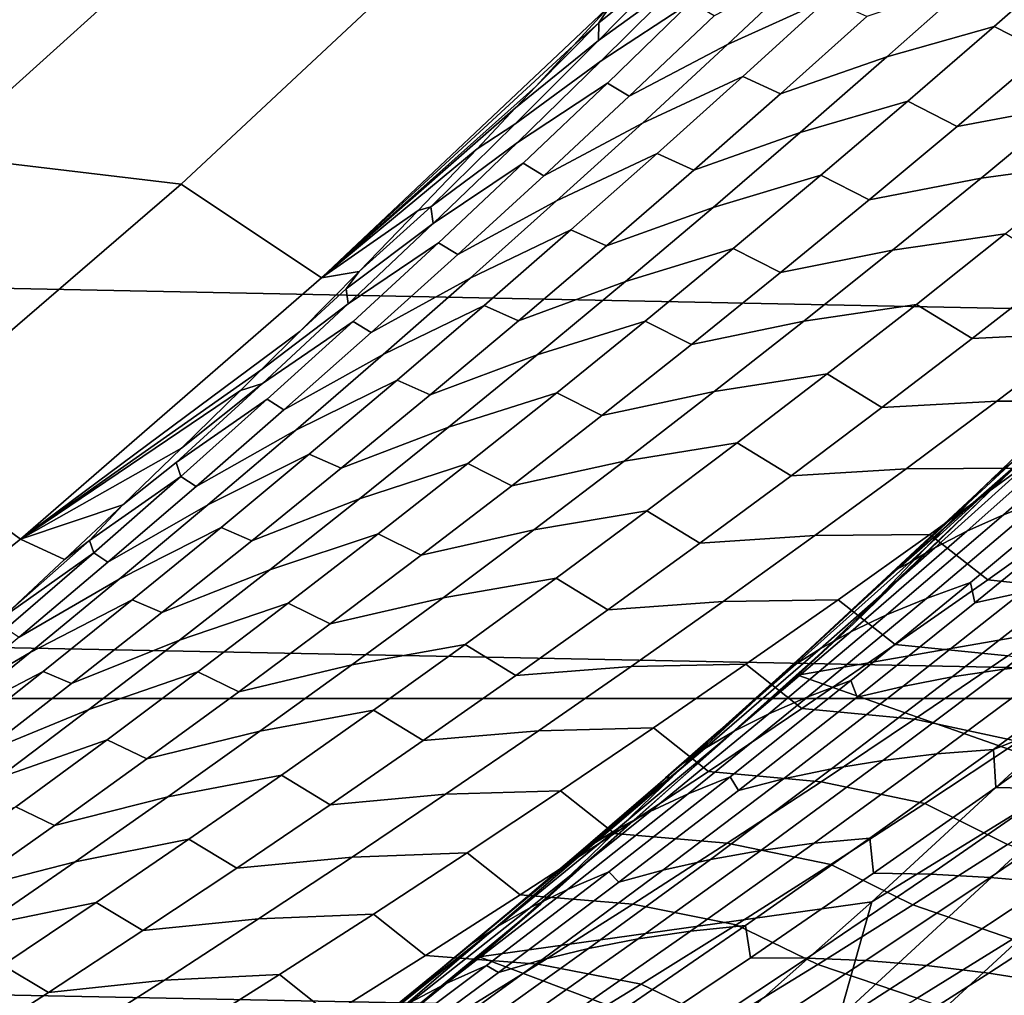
# Model space of a CAD drawing. Header units: metres. Extents: x -32 to 117, y -314 to 32.
# Tile 146 of 256: x 17.39 to 20.15, y -22.16 to -19.42. Entities that reach past the tile are written whole.
import ezdxf

# ---------------------------------------------------------------- set-up
doc = ezdxf.new("R2010")
doc.units = ezdxf.units.M
doc.layers.add('solid_24_501_064_XXX', color=7, linetype='CONTINUOUS')

msp = doc.modelspace()

# ---------------------------------------------------------------- linework, layer by layer
at = {"layer": 'solid_24_501_064_XXX'}
for points in [[(25.351879, -20.335474, -303.5), (-26.140261, -19.311563, -303.5), (-26.88744, -18.256929, -303.5), (26.140261, -19.311563, -303.5)], [(17.158583, -19.802061, 92.171654), (17.952002, -19.085707, 92.171654), (17.563488, -18.672657, 99.382652), (16.787239, -19.373508, 99.382652)], [(18.644409, -19.133093, 84.956604), (17.952002, -19.085707, 92.171654), (17.158583, -19.802061, 92.171654), (17.842319, -19.883179, 84.956604)], [(19.486824, -19.070871, 77.040688), (19.245768, -19.243486, 77.295677), (19.013216, -19.480219, 77.117874), (19.254984, -19.30485, 76.864594)], [(19.049011, -19.379316, 77.739639), (18.644409, -19.133093, 84.956604), (17.842319, -19.883179, 84.956604), (18.235788, -20.146572, 77.737923)], [(19.50598, -19.143591, 76.612122), (19.254984, -19.30485, 76.864594), (19.021381, -19.536734, 76.6866), (19.273041, -19.372812, 76.435677)], [(19.893938, -19.142637, 75.554153), (19.613466, -19.268093, 75.796158), (19.375854, -19.491077, 75.616943), (19.656912, -19.363173, 75.37603)], [(19.245768, -19.243486, 77.295677), (19.245626, -19.188517, 77.728561), (19.049011, -19.379316, 77.739639), (19.014128, -19.430191, 77.55085)], [(20.364988, -19.228228, 74.539192), (20.0639, -19.311737, 74.770493), (19.822504, -19.526205, 74.589195), (20.124006, -19.440506, 74.358452)], [(20.265619, -19.512794, 74.007401), (20.509666, -19.302059, 74.190613), (20.364988, -19.228228, 74.539192), (20.124006, -19.440506, 74.358452)], [(19.013216, -19.480219, 77.117874), (19.245768, -19.243486, 77.295677), (19.014128, -19.430191, 77.55085)], [(19.613466, -19.268093, 75.796158), (19.338196, -19.410885, 76.038445), (19.09988, -19.636417, 75.85788), (19.375854, -19.491077, 75.616943)], [(24.523338, -21.327351, -303.5), (-25.351879, -20.335474, -303.5), (-26.140261, -19.311563, -303.5), (25.351879, -20.335474, -303.5)], [(19.254984, -19.30485, 76.864594), (19.013216, -19.480219, 77.117874), (18.778893, -19.714844, 76.938148), (19.021381, -19.536734, 76.6866)], [(20.0639, -19.311737, 74.770493), (19.766212, -19.413101, 75.003311), (19.524277, -19.629866, 74.821205), (19.822504, -19.526205, 74.589195)], [(19.656912, -19.363173, 75.37603), (19.375854, -19.491077, 75.616943), (19.136593, -19.711926, 75.435982), (19.418251, -19.581575, 75.196205)], [(19.524277, -19.629866, 74.821205), (19.766212, -19.413101, 75.003311), (19.656912, -19.363173, 75.37603), (19.418251, -19.581575, 75.196205)], [(18.943607, -19.494417, 77.595009), (19.049011, -19.379316, 77.739639), (18.235788, -20.146572, 77.737923)], [(19.273041, -19.372812, 76.435677), (19.021381, -19.536734, 76.6866), (18.78606, -19.76652, 76.506752), (19.038393, -19.599943, 76.257408)], [(19.014128, -19.430191, 77.55085), (19.049011, -19.379316, 77.739639), (18.943607, -19.494417, 77.595009)], [(19.09988, -19.636417, 75.85788), (19.338196, -19.410885, 76.038445), (19.273041, -19.372812, 76.435677), (19.038393, -19.599943, 76.257408)], [(19.013216, -19.480219, 77.117874), (19.014128, -19.430191, 77.55085), (18.837378, -19.609158, 77.449013), (18.780954, -19.66959, 77.371391)], [(19.014128, -19.430191, 77.55085), (18.943607, -19.494417, 77.595009), (18.837378, -19.609158, 77.449013)], [(20.124006, -19.440506, 74.358452), (19.822504, -19.526205, 74.589195), (19.579531, -19.738489, 74.406258), (19.881464, -19.650593, 74.176117)], [(20.020021, -19.721291, 73.822617), (20.265619, -19.512794, 74.007401), (20.124006, -19.440506, 74.358452), (19.881464, -19.650593, 74.176117)], [(18.778893, -19.714844, 76.938148), (19.013216, -19.480219, 77.117874), (18.780954, -19.66959, 77.371391), (18.673191, -19.784039, 77.223038)], [(20.579189, -19.455694, 73.786171), (20.265619, -19.512794, 74.007401), (20.020021, -19.721291, 73.822617), (20.333933, -19.662163, 73.601631)], [(18.837378, -19.609158, 77.449013), (18.943607, -19.494417, 77.595009), (18.235788, -20.146572, 77.737923)], [(19.375854, -19.491077, 75.616943), (19.09988, -19.636417, 75.85788), (18.859901, -19.85981, 75.675545), (19.136593, -19.711926, 75.435982)], [(19.021381, -19.536734, 76.6866), (18.778893, -19.714844, 76.938148), (18.542837, -19.947357, 76.756531), (18.78606, -19.76652, 76.506752)], [(19.822504, -19.526205, 74.589195), (19.524277, -19.629866, 74.821205), (19.28075, -19.84445, 74.637421), (19.579531, -19.738489, 74.406258)], [(19.418251, -19.581575, 75.196205), (19.136593, -19.711926, 75.435982), (18.895721, -19.930635, 75.253296), (19.177994, -19.797842, 75.014694)], [(19.28075, -19.84445, 74.637421), (19.524277, -19.629866, 74.821205), (19.418251, -19.581575, 75.196205), (19.177994, -19.797842, 75.014694)], [(18.780954, -19.66959, 77.371391), (18.837378, -19.609158, 77.449013), (18.235788, -20.146572, 77.737923)], [(19.038393, -19.599943, 76.257408), (18.78606, -19.76652, 76.506752), (18.549059, -19.994198, 76.325073), (18.802078, -19.824978, 76.077339)], [(18.859901, -19.85981, 75.675545), (19.09988, -19.636417, 75.85788), (19.038393, -19.599943, 76.257408), (18.802078, -19.824978, 76.077339)], [(20.649694, -19.620836, 73.383415), (20.333933, -19.662163, 73.601631), (20.087177, -19.866385, 73.415573), (20.403177, -19.82313, 73.197403)], [(18.673191, -19.784039, 77.223038), (18.780954, -19.66959, 77.371391), (18.235788, -20.146572, 77.737923)], [(19.881464, -19.650593, 74.176117), (19.579531, -19.738489, 74.406258), (19.335018, -19.948589, 74.221703), (19.637396, -19.858494, 73.992203)], [(19.772911, -19.927547, 73.636261), (20.020021, -19.721291, 73.822617), (19.881464, -19.650593, 74.176117), (19.637396, -19.858494, 73.992203)], [(20.333933, -19.662163, 73.601631), (20.020021, -19.721291, 73.822617), (19.772911, -19.927547, 73.636261), (20.087177, -19.866385, 73.415573)], [(18.542837, -19.947357, 76.756531), (18.778893, -19.714844, 76.938148), (18.673191, -19.784039, 77.223038), (18.507763, -19.957281, 76.995125)], [(19.136593, -19.711926, 75.435982), (18.859901, -19.85981, 75.675545), (18.618296, -20.081057, 75.491432), (18.895721, -19.930635, 75.253296)], [(19.579531, -19.738489, 74.406258), (19.28075, -19.84445, 74.637421), (19.035671, -20.056854, 74.451973), (19.335018, -19.948589, 74.221703)], [(18.507763, -19.957281, 76.995125), (18.673191, -19.784039, 77.223038), (18.235788, -20.146572, 77.737923)], [(18.549059, -19.994198, 76.325073), (18.78606, -19.76652, 76.506752), (18.542837, -19.947357, 76.756531)], [(17.842319, -19.883179, 84.956604), (17.158583, -19.802061, 92.171654), (16.336605, -20.485456, 92.171654), (17.010082, -20.599669, 84.956604)], [(19.177994, -19.797842, 75.014694), (18.895721, -19.930635, 75.253296), (18.653275, -20.147209, 75.068893), (18.936174, -20.011974, 74.831497)], [(19.035671, -20.056854, 74.451973), (19.28075, -19.84445, 74.637421), (19.177994, -19.797842, 75.014694), (18.936174, -20.011974, 74.831497)], [(18.802078, -19.824978, 76.077339), (18.549059, -19.994198, 76.325073), (18.310413, -20.219769, 76.141579), (18.564135, -20.047915, 75.8955)], [(18.618296, -20.081057, 75.491432), (18.859901, -19.85981, 75.675545), (18.802078, -19.824978, 76.077339), (18.564135, -20.047915, 75.8955)], [(20.403177, -19.82313, 73.197403), (20.087177, -19.866385, 73.415573), (19.838957, -20.068361, 73.228004), (20.155212, -20.023163, 73.009918)], [(19.637396, -19.858494, 73.992203), (19.335018, -19.948589, 74.221703), (19.089003, -20.156511, 74.035538), (19.39184, -20.064209, 73.806717)], [(19.524323, -20.131571, 73.448364), (19.772911, -19.927547, 73.636261), (19.637396, -19.858494, 73.992203), (19.39184, -20.064209, 73.806717)], [(20.087177, -19.866385, 73.415573), (19.772911, -19.927547, 73.636261), (19.524323, -20.131571, 73.448364), (19.838957, -20.068361, 73.228004)], [(18.235788, -20.146572, 77.737923), (17.842319, -19.883179, 84.956604), (17.010082, -20.599669, 84.956604), (17.390787, -20.880344, 77.737923)], [(18.549059, -19.994198, 76.325073), (18.542837, -19.947357, 76.756531), (18.341536, -20.128431, 76.766052), (18.305088, -20.177748, 76.573036)], [(18.542837, -19.947357, 76.756531), (18.507763, -19.957281, 76.995125), (18.341536, -20.128431, 76.766052)], [(18.895721, -19.930635, 75.253296), (18.618296, -20.081057, 75.491432), (18.375101, -20.300159, 75.305565), (18.653275, -20.147209, 75.068893)], [(19.335018, -19.948589, 74.221703), (19.035671, -20.056854, 74.451973), (18.789074, -20.26708, 74.264877), (19.089003, -20.156511, 74.035538)], [(18.341536, -20.128431, 76.766052), (18.507763, -19.957281, 76.995125), (18.235788, -20.146572, 77.737923)], [(18.310413, -20.219769, 76.141579), (18.549059, -19.994198, 76.325073), (18.305088, -20.177748, 76.573036)], [(18.936174, -20.011974, 74.831497), (18.653275, -20.147209, 75.068893), (18.409285, -20.361647, 74.88279), (18.692827, -20.223974, 74.646645)], [(18.789074, -20.26708, 74.264877), (19.035671, -20.056854, 74.451973), (18.936174, -20.011974, 74.831497), (18.692827, -20.223974, 74.646645)], [(20.155212, -20.023163, 73.009918), (19.838957, -20.068361, 73.228004), (19.589312, -20.268097, 73.03894), (19.905834, -20.220943, 72.820984)], [(20.062334, -20.316608, 72.483269), (20.314604, -20.120438, 72.674873), (20.155212, -20.023163, 73.009918), (19.905834, -20.220943, 72.820984)], [(18.564135, -20.047915, 75.8955), (18.310413, -20.219769, 76.141579), (18.07016, -20.443228, 75.956284), (18.324594, -20.268751, 75.711899)], [(18.375101, -20.300159, 75.305565), (18.618296, -20.081057, 75.491432), (18.564135, -20.047915, 75.8955), (18.324594, -20.268751, 75.711899)], [(19.39184, -20.064209, 73.806717), (19.089003, -20.156511, 74.035538), (18.841518, -20.362257, 73.847794), (19.144831, -20.267742, 73.619682)], [(19.27429, -20.333364, 73.258934), (19.524323, -20.131571, 73.448364), (19.39184, -20.064209, 73.806717), (19.144831, -20.267742, 73.619682)], [(19.838957, -20.068361, 73.228004), (19.524323, -20.131571, 73.448364), (19.27429, -20.333364, 73.258934), (19.589312, -20.268097, 73.03894)], [(20.637293, -20.106113, 72.466293), (20.314604, -20.120438, 72.674873), (20.062334, -20.316608, 72.483269), (20.385164, -20.300501, 72.274437)], [(18.341536, -20.128431, 76.766052), (18.235788, -20.146572, 77.737923), (17.390787, -20.880344, 77.737923), (18.174973, -20.297043, 76.536575)], [(18.305088, -20.177748, 76.573036), (18.341536, -20.128431, 76.766052), (18.174973, -20.297043, 76.536575)], [(18.653275, -20.147209, 75.068893), (18.375101, -20.300159, 75.305565), (18.130352, -20.51712, 75.117958), (18.409285, -20.361647, 74.88279)], [(19.089003, -20.156511, 74.035538), (18.789074, -20.26708, 74.264877), (18.540991, -20.47513, 74.076157), (18.841518, -20.362257, 73.847794)], [(18.310413, -20.219769, 76.141579), (18.305088, -20.177748, 76.573036), (18.174973, -20.297043, 76.536575), (18.066143, -20.405682, 76.386734)], [(18.07016, -20.443228, 75.956284), (18.310413, -20.219769, 76.141579), (18.066143, -20.405682, 76.386734), (18.008551, -20.462692, 76.30748)], [(18.692827, -20.223974, 74.646645), (18.409285, -20.361647, 74.88279), (18.163792, -20.573948, 74.695), (18.447989, -20.433842, 74.460152)], [(18.540991, -20.47513, 74.076157), (18.789074, -20.26708, 74.264877), (18.692827, -20.223974, 74.646645), (18.447989, -20.433842, 74.460152)], [(19.905834, -20.220943, 72.820984), (19.589312, -20.268097, 73.03894), (19.33827, -20.465599, 72.848404), (19.655079, -20.416475, 72.630608)], [(19.808699, -20.510479, 72.29026), (20.062334, -20.316608, 72.483269), (19.905834, -20.220943, 72.820984), (19.655079, -20.416475, 72.630608)], [(18.324594, -20.268751, 75.711899), (18.07016, -20.443228, 75.956284), (17.828335, -20.664574, 75.769196), (18.083496, -20.487488, 75.526543)], [(18.130352, -20.51712, 75.117958), (18.375101, -20.300159, 75.305565), (18.324594, -20.268751, 75.711899), (18.083496, -20.487488, 75.526543)], [(19.144831, -20.267742, 73.619682), (18.841518, -20.362257, 73.847794), (18.5926, -20.565826, 73.65847), (18.8964, -20.469097, 73.431114)], [(19.022848, -20.532932, 73.067993), (19.27429, -20.333364, 73.258934), (19.144831, -20.267742, 73.619682), (18.8964, -20.469097, 73.431114)], [(19.589312, -20.268097, 73.03894), (19.27429, -20.333364, 73.258934), (19.022848, -20.532932, 73.067993), (19.33827, -20.465599, 72.848404)], [(18.066143, -20.405682, 76.386734), (18.174973, -20.297043, 76.536575), (17.390787, -20.880344, 77.737923)], [(19.57337, -21.262474, -299.5), (20.435387, -20.435387, -299.5), (20.572315, -20.297533, 20), (19.728554, -21.118574, 20)], [(19.728554, -21.118574, 20), (20.572315, -20.297533, 20), (20.284006, -20.55131, 26.875387), (20.089392, -20.738966, 27.135441)], [(20.385164, -20.300501, 72.274437), (20.062334, -20.316608, 72.483269), (19.808699, -20.510479, 72.29026), (20.131687, -20.492573, 72.081215)], [(20.707222, -20.302706, 72.068558), (20.385164, -20.300501, 72.274437), (20.131687, -20.492573, 72.081215), (20.453777, -20.49308, 71.87487)], [(24.523338, -21.327351, -303.5), (-24.523338, -21.327351, -303.5), (-25.351879, -20.335474, -303.5)], [(18.409285, -20.361647, 74.88279), (18.130352, -20.51712, 75.117958), (17.884085, -20.731936, 74.928627), (18.163792, -20.573948, 74.695)], [(18.841518, -20.362257, 73.847794), (18.540991, -20.47513, 74.076157), (18.291462, -20.681005, 73.885826), (18.5926, -20.565826, 73.65847)], [(20.432692, -20.40786, 27.027933), (20.496944, -20.358858, 27.31015), (20.177294, -20.66256, 27.558371), (20.11717, -20.712036, 27.274099)], [(18.008551, -20.462692, 76.30748), (18.066143, -20.405682, 76.386734), (17.390787, -20.880344, 77.737923)], [(19.655079, -20.416475, 72.630608), (19.33827, -20.465599, 72.848404), (19.085873, -20.66087, 72.65641), (19.402981, -20.609766, 72.43882)], [(19.553734, -20.702059, 72.095856), (19.808699, -20.510479, 72.29026), (19.655079, -20.416475, 72.630608), (19.402981, -20.609766, 72.43882)], [(20.432692, -20.40786, 27.027933), (20.11717, -20.712036, 27.274099), (20.089392, -20.738966, 27.135441), (20.284006, -20.55131, 26.875387)], [(18.07016, -20.443228, 75.956284), (17.842766, -20.624966, 76.079529), (17.678129, -20.783466, 75.8535), (17.828335, -20.664574, 75.769196)], [(18.07016, -20.443228, 75.956284), (18.008551, -20.462692, 76.30748), (17.842766, -20.624966, 76.079529)], [(18.447989, -20.433842, 74.460152), (18.163792, -20.573948, 74.695), (17.916824, -20.784113, 74.505547), (18.201691, -20.641579, 74.272026)], [(18.291462, -20.681005, 73.885826), (18.540991, -20.47513, 74.076157), (18.447989, -20.433842, 74.460152), (18.201691, -20.641579, 74.272026)], [(20.657715, -21.07349, -299.5), (21.083277, -20.647728, -299.5), (20.435387, -20.435387, -299.5), (19.57337, -21.262474, -299.5)], [(17.842766, -20.624966, 76.079529), (18.008551, -20.462692, 76.30748), (17.390787, -20.880344, 77.737923)], [(18.8964, -20.469097, 73.431114), (18.5926, -20.565826, 73.65847), (18.342281, -20.767223, 73.46759), (18.646584, -20.668274, 73.241028)], [(18.770035, -20.73028, 72.875557), (19.022848, -20.532932, 73.067993), (18.8964, -20.469097, 73.431114), (18.646584, -20.668274, 73.241028)], [(19.33827, -20.465599, 72.848404), (19.022848, -20.532932, 73.067993), (18.770035, -20.73028, 72.875557), (19.085873, -20.66087, 72.65641)], [(17.84087, -20.704123, 75.339455), (18.083496, -20.487488, 75.526543), (17.828335, -20.664574, 75.769196)], [(17.884085, -20.731936, 74.928627), (18.130352, -20.51712, 75.117958), (18.083496, -20.487488, 75.526543), (17.84087, -20.704123, 75.339455)], [(20.131687, -20.492573, 72.081215), (19.808699, -20.510479, 72.29026), (19.553734, -20.702059, 72.095856), (19.876896, -20.682333, 71.886627)], [(20.453777, -20.49308, 71.87487), (20.131687, -20.492573, 72.081215), (19.876896, -20.682333, 71.886627), (20.199036, -20.681124, 71.679863)], [(20.475319, -20.526476, 28.689932), (20.592794, -20.482788, 28.947996), (20.264677, -20.766569, 29.199173), (20.149923, -20.811625, 28.93981)], [(20.369291, -20.57185, 28.426111), (20.475319, -20.526476, 28.689932), (20.149923, -20.811625, 28.93981), (20.046886, -20.858217, 28.674559)], [(18.163792, -20.573948, 74.695), (17.884085, -20.731936, 74.928627), (17.636332, -20.944605, 74.737587), (17.916824, -20.784113, 74.505547)], [(18.5926, -20.565826, 73.65847), (18.291462, -20.681005, 73.885826), (18.040518, -20.884706, 73.693901), (18.342281, -20.767223, 73.46759)], [(20.276777, -20.616865, 28.155241), (20.369291, -20.57185, 28.426111), (20.046886, -20.858217, 28.674559), (19.957726, -20.904245, 28.402037)], [(17.390787, -20.880344, 77.737923), (17.010082, -20.599669, 84.956604), (16.149099, -21.281347, 84.956604), (16.516291, -21.578703, 77.737923)], [(19.402981, -20.609766, 72.43882), (19.085873, -20.66087, 72.65641), (18.832148, -20.853914, 72.462982), (19.14957, -20.800819, 72.245628)], [(19.297474, -20.89135, 71.900078), (19.553734, -20.702059, 72.095856), (19.402981, -20.609766, 72.43882), (19.14957, -20.800819, 72.245628)], [(17.678129, -20.783466, 75.8535), (17.842766, -20.624966, 76.079529), (17.390787, -20.880344, 77.737923)], [(18.201691, -20.641579, 74.272026), (17.916824, -20.784113, 74.505547), (17.668421, -20.992142, 74.314438), (17.95397, -20.847185, 74.082283)], [(18.040518, -20.884706, 73.693901), (18.291462, -20.681005, 73.885826), (18.201691, -20.641579, 74.272026), (17.95397, -20.847185, 74.082283)], [(20.200294, -20.658947, 27.875635), (20.276777, -20.616865, 28.155241), (19.957726, -20.904245, 28.402037), (19.885075, -20.947054, 28.120453)], [(17.84087, -20.704123, 75.339455), (17.828335, -20.664574, 75.769196), (17.678129, -20.783466, 75.8535), (17.58497, -20.883808, 75.580338)], [(18.646584, -20.668274, 73.241028), (18.342281, -20.767223, 73.46759), (18.090597, -20.966452, 73.275177), (18.395414, -20.86528, 73.049446)], [(18.515882, -20.925407, 72.681648), (18.770035, -20.73028, 72.875557), (18.646584, -20.668274, 73.241028), (18.395414, -20.86528, 73.049446)], [(19.085873, -20.66087, 72.65641), (18.770035, -20.73028, 72.875557), (18.515882, -20.925407, 72.681648), (18.832148, -20.853914, 72.462982)], [(20.200294, -20.658947, 27.875635), (19.854773, -20.962488, 27.809834), (19.799301, -21.012047, 27.523451), (20.177294, -20.66256, 27.558371)], [(20.177294, -20.66256, 27.558371), (19.799301, -21.012047, 27.523451), (19.92767, -20.892172, 27.351719), (20.11717, -20.712036, 27.274099)], [(19.854773, -20.962488, 27.809834), (20.200294, -20.658947, 27.875635), (19.885075, -20.947054, 28.120453)], [(19.876896, -20.682333, 71.886627), (19.553734, -20.702059, 72.095856), (19.297474, -20.89135, 71.900078), (19.620825, -20.869791, 71.690704)], [(20.199036, -20.681124, 71.679863), (19.876896, -20.682333, 71.886627), (19.620825, -20.869791, 71.690704), (19.943029, -20.866842, 71.483551)], [(20.105726, -20.994175, 71.157547), (20.364584, -20.810066, 71.356827), (20.199036, -20.681124, 71.679863), (19.943029, -20.866842, 71.483551)], [(17.596754, -20.918655, 75.150642), (17.84087, -20.704123, 75.339455), (17.58497, -20.883808, 75.580338)], [(17.636332, -20.944605, 74.737587), (17.884085, -20.731936, 74.928627), (17.84087, -20.704123, 75.339455), (17.596754, -20.918655, 75.150642)], [(20.11717, -20.712036, 27.274099), (19.92767, -20.892172, 27.351719), (20.089392, -20.738966, 27.135441)], [(20.264677, -20.766569, 29.199173), (20.390459, -20.723789, 29.452869), (20.057226, -21.002224, 29.708143), (19.933926, -21.046541, 29.453278)], [(20.390459, -20.723789, 29.452869), (20.398554, -20.790321, 29.798832), (20.070099, -21.059132, 30.050123), (20.057226, -21.002224, 29.708143)], [(18.852053, -21.90457, 20), (19.728554, -21.118574, 20), (20.089392, -20.738966, 27.135441), (19.219927, -21.547186, 27.139278)], [(19.219927, -21.547186, 27.139278), (20.089392, -20.738966, 27.135441), (19.92767, -20.892172, 27.351719)], [(18.342281, -20.767223, 73.46759), (18.040518, -20.884706, 73.693901), (17.788195, -21.086239, 73.500397), (18.090597, -20.966452, 73.275177)], [(20.149923, -20.811625, 28.93981), (20.264677, -20.766569, 29.199173), (19.933926, -21.046541, 29.453278), (19.821898, -21.093014, 29.192635)], [(20.398554, -20.790321, 29.798832), (20.532349, -20.762623, 30.05072), (20.201366, -21.029961, 30.303417), (20.070099, -21.059132, 30.050123)], [(17.916824, -20.784113, 74.505547), (17.636332, -20.944605, 74.737587), (17.387129, -21.15513, 74.544861), (17.668421, -20.992142, 74.314438)], [(17.515162, -20.937813, 75.630157), (17.678129, -20.783466, 75.8535), (17.390787, -20.880344, 77.737923)], [(17.58497, -20.883808, 75.580338), (17.678129, -20.783466, 75.8535), (17.515162, -20.937813, 75.630157)], [(19.14957, -20.800819, 72.245628), (18.832148, -20.853914, 72.462982), (18.577135, -21.044739, 72.268135), (18.894886, -20.989641, 72.051048)], [(19.039953, -21.078362, 71.702942), (19.297474, -20.89135, 71.900078), (19.14957, -20.800819, 72.245628), (18.894886, -20.989641, 72.051048)], [(20.046886, -20.858217, 28.674559), (20.149923, -20.811625, 28.93981), (19.821898, -21.093014, 29.192635), (19.721855, -21.140879, 28.925964)], [(20.681421, -20.845428, 71.154625), (20.364584, -20.810066, 71.356827), (20.105726, -20.994175, 71.157547), (20.422367, -21.027966, 70.954475)], [(17.95397, -20.847185, 74.082283), (17.668421, -20.992142, 74.314438), (17.418613, -21.198034, 74.121696), (17.704857, -21.050663, 73.890953)], [(17.788195, -21.086239, 73.500397), (18.040518, -20.884706, 73.693901), (17.95397, -20.847185, 74.082283), (17.704857, -21.050663, 73.890953)], [(18.832148, -20.853914, 72.462982), (18.515882, -20.925407, 72.681648), (18.260424, -21.11832, 72.486275), (18.577135, -21.044739, 72.268135)], [(19.957726, -20.904245, 28.402037), (20.046886, -20.858217, 28.674559), (19.721855, -21.140879, 28.925964), (19.636057, -21.187975, 28.651798)], [(17.515162, -20.937813, 75.630157), (17.390787, -20.880344, 77.737923), (16.516291, -21.578703, 77.737923), (17.353985, -21.088043, 75.409416)], [(17.596754, -20.918655, 75.150642), (17.58497, -20.883808, 75.580338), (17.353985, -21.088043, 75.409416), (17.339834, -21.101124, 75.390007)], [(17.58497, -20.883808, 75.580338), (17.515162, -20.937813, 75.630157), (17.353985, -21.088043, 75.409416)], [(18.395414, -20.86528, 73.049446), (18.090597, -20.966452, 73.275177), (17.837578, -21.163509, 73.081238), (18.142927, -21.060116, 72.856377)], [(18.260424, -21.11832, 72.486275), (18.515882, -20.925407, 72.681648), (18.395414, -20.86528, 73.049446), (18.142927, -21.060116, 72.856377)], [(19.620825, -20.869791, 71.690704), (19.297474, -20.89135, 71.900078), (19.039953, -21.078362, 71.702942), (19.363508, -21.054951, 71.493469)], [(19.943029, -20.866842, 71.483551), (19.620825, -20.869791, 71.690704), (19.363508, -21.054951, 71.493469), (19.685793, -21.050247, 71.285965)], [(19.845655, -21.175915, 70.957008), (20.105726, -20.994175, 71.157547), (19.943029, -20.866842, 71.483551), (19.685793, -21.050247, 71.285965)], [(17.596754, -20.918655, 75.150642), (17.339834, -21.101124, 75.390007), (17.193707, -21.235163, 75.189247), (17.351179, -21.131084, 74.960136)], [(17.387129, -21.15513, 74.544861), (17.636332, -20.944605, 74.737587), (17.596754, -20.918655, 75.150642), (17.351179, -21.131084, 74.960136)], [(19.219927, -21.547186, 27.139278), (19.92767, -20.892172, 27.351719), (19.799301, -21.012047, 27.523451)], [(19.885075, -20.947054, 28.120453), (19.957726, -20.904245, 28.402037), (19.636057, -21.187975, 28.651798), (19.567253, -21.231575, 28.368233)], [(18.090597, -20.966452, 73.275177), (17.788195, -21.086239, 73.500397), (17.534523, -21.285599, 73.305336), (17.837578, -21.163509, 73.081238)], [(19.854773, -20.962488, 27.809834), (19.885075, -20.947054, 28.120453), (19.567253, -21.231575, 28.368233), (19.529465, -21.258631, 28.064482)], [(19.854773, -20.962488, 27.809834), (19.529465, -21.258631, 28.064482), (19.546658, -21.243618, 27.861513), (19.738651, -21.068163, 27.604603)], [(19.854773, -20.962488, 27.809834), (19.738651, -21.068163, 27.604603), (19.799301, -21.012047, 27.523451)], [(20.49003, -20.984579, 30.79524), (20.645731, -20.969732, 31.034363), (20.305651, -21.228416, 31.29373), (20.152067, -21.244925, 31.053267)], [(17.668421, -20.992142, 74.314438), (17.387129, -21.15513, 74.544861), (17.136507, -21.363512, 74.350464), (17.418613, -21.198034, 74.121696)], [(18.894886, -20.989641, 72.051048), (18.577135, -21.044739, 72.268135), (18.320862, -21.233347, 72.071884), (18.638956, -21.176237, 71.855118)], [(18.781206, -21.2631, 71.504471), (19.039953, -21.078362, 71.702942), (18.894886, -20.989641, 72.051048), (18.638956, -21.176237, 71.855118)], [(20.422367, -21.027966, 70.954475), (20.105726, -20.994175, 71.157547), (19.845655, -21.175915, 70.957008), (20.162113, -21.208109, 70.753098)], [(20.341642, -21.004862, 30.551676), (20.49003, -20.984579, 30.79524), (20.152067, -21.244925, 31.053267), (20.005905, -21.266842, 30.808372)], [(19.219927, -21.547186, 27.139278), (19.799301, -21.012047, 27.523451), (19.738651, -21.068163, 27.604603)], [(19.933926, -21.046541, 29.453278), (20.057226, -21.002224, 29.708143), (19.721443, -21.276796, 29.966267), (19.600622, -21.322699, 29.710257)], [(20.057226, -21.002224, 29.708143), (20.070099, -21.059132, 30.050123), (19.739244, -21.324223, 30.304094), (19.721443, -21.276796, 29.966267)], [(20.201366, -21.029961, 30.303417), (20.341642, -21.004862, 30.551676), (20.005905, -21.266842, 30.808372), (19.867989, -21.293528, 30.558771)], [(17.704857, -21.050663, 73.890953), (17.418613, -21.198034, 74.121696), (17.167435, -21.401794, 73.927345), (17.454388, -21.252012, 73.698044)], [(17.534523, -21.285599, 73.305336), (17.788195, -21.086239, 73.500397), (17.704857, -21.050663, 73.890953), (17.454388, -21.252012, 73.698044)], [(18.577135, -21.044739, 72.268135), (18.260424, -21.11832, 72.486275), (18.003693, -21.309025, 72.289467), (18.320862, -21.233347, 72.071884)], [(19.363508, -21.054951, 71.493469), (19.039953, -21.078362, 71.702942), (18.781206, -21.2631, 71.504471), (19.10498, -21.237825, 71.29493)], [(19.685793, -21.050247, 71.285965), (19.363508, -21.054951, 71.493469), (19.10498, -21.237825, 71.29493), (19.427359, -21.231346, 71.087105)], [(19.584406, -21.355293, 70.755249), (19.845655, -21.175915, 70.957008), (19.685793, -21.050247, 71.285965), (19.427359, -21.231346, 71.087105)], [(19.821898, -21.093014, 29.192635), (19.933926, -21.046541, 29.453278), (19.600622, -21.322699, 29.710257), (19.491322, -21.370634, 29.448351)], [(20.070099, -21.059132, 30.050123), (20.201366, -21.029961, 30.303417), (19.867989, -21.293528, 30.558771), (19.739244, -21.324223, 30.304094)], [(18.142927, -21.060116, 72.856377), (17.837578, -21.163509, 73.081238), (17.58326, -21.358404, 72.885803), (17.889153, -21.252787, 72.66185)], [(18.003693, -21.309025, 72.289467), (18.260424, -21.11832, 72.486275), (18.142927, -21.060116, 72.856377), (17.889153, -21.252787, 72.66185)], [(19.219927, -21.547186, 27.139278), (19.738651, -21.068163, 27.604603), (19.546658, -21.243618, 27.861513)], [(20.22333, -21.49069, -299.5), (20.657715, -21.07349, -299.5), (19.57337, -21.262474, -299.5)], [(19.721855, -21.140879, 28.925964), (19.821898, -21.093014, 29.192635), (19.491322, -21.370634, 29.448351), (19.394279, -21.419823, 29.180275)], [(18.678093, -22.053082, -299.5), (19.57337, -21.262474, -299.5), (19.728554, -21.118574, 20), (18.852053, -21.90457, 20)], [(17.837578, -21.163509, 73.081238), (17.534523, -21.285599, 73.305336), (17.279539, -21.482792, 73.108742), (17.58326, -21.358404, 72.885803)], [(19.636057, -21.187975, 28.651798), (19.721855, -21.140879, 28.925964), (19.394279, -21.419823, 29.180275), (19.311852, -21.468046, 28.904469)], [(18.638956, -21.176237, 71.855118), (18.320862, -21.233347, 72.071884), (18.063368, -21.419743, 71.87426), (18.381819, -21.360613, 71.657837)], [(18.521267, -21.44557, 71.30468), (18.781206, -21.2631, 71.504471), (18.638956, -21.176237, 71.855118), (18.381819, -21.360613, 71.657837)], [(19.567253, -21.231575, 28.368233), (19.636057, -21.187975, 28.651798), (19.311852, -21.468046, 28.904469), (19.24691, -21.512501, 28.618923)], [(20.162113, -21.208109, 70.753098), (19.845655, -21.175915, 70.957008), (19.584406, -21.355293, 70.755249), (19.900698, -21.385866, 70.550529)], [(17.418613, -21.198034, 74.121696), (17.136507, -21.363512, 74.350464), (16.884504, -21.569746, 74.154404), (17.167435, -21.401794, 73.927345)], [(20.45472, -21.272573, 70.536079), (20.162113, -21.208109, 70.753098), (19.900698, -21.385866, 70.550529), (20.192661, -21.448786, 70.332169)], [(20.305651, -21.228416, 31.29373), (20.466171, -21.217665, 31.529772), (20.121778, -21.470713, 31.793015), (19.963266, -21.483194, 31.555639)], [(20.121778, -21.470713, 31.793015), (20.466171, -21.217665, 31.529772), (20.469484, -21.332453, 31.886351)], [(18.320862, -21.233347, 72.071884), (18.003693, -21.309025, 72.289467), (17.745724, -21.497524, 72.09124), (18.063368, -21.419743, 71.87426)], [(19.10498, -21.237825, 71.29493), (18.781206, -21.2631, 71.504471), (18.521267, -21.44557, 71.30468), (18.845276, -21.418417, 71.095116)], [(19.427359, -21.231346, 71.087105), (19.10498, -21.237825, 71.29493), (18.845276, -21.418417, 71.095116), (19.167765, -21.410145, 70.887009)], [(19.567253, -21.231575, 28.368233), (19.24691, -21.512501, 28.618923), (19.155476, -21.591133, 28.384926), (19.201952, -21.550528, 28.322744)], [(19.322014, -21.532324, 70.552269), (19.584406, -21.355293, 70.755249), (19.427359, -21.231346, 71.087105), (19.167765, -21.410145, 70.887009)], [(19.567253, -21.231575, 28.368233), (19.201952, -21.550528, 28.322744), (19.352119, -21.418085, 28.121826), (19.529465, -21.258631, 28.064482)], [(19.219927, -21.547186, 27.139278), (19.546658, -21.243618, 27.861513), (19.352119, -21.418085, 28.121826)], [(19.529465, -21.258631, 28.064482), (19.352119, -21.418085, 28.121826), (19.546658, -21.243618, 27.861513)], [(20.005905, -21.266842, 30.808372), (20.152067, -21.244925, 31.053267), (19.81179, -21.501411, 31.313864), (19.667847, -21.525009, 31.067667)], [(20.152067, -21.244925, 31.053267), (20.305651, -21.228416, 31.29373), (19.963266, -21.483194, 31.555639), (19.81179, -21.501411, 31.313864)], [(17.454388, -21.252012, 73.698044), (17.167435, -21.401794, 73.927345), (16.914917, -21.603418, 73.731392), (17.202591, -21.451235, 73.503571)], [(17.279539, -21.482792, 73.108742), (17.534523, -21.285599, 73.305336), (17.454388, -21.252012, 73.698044), (17.202591, -21.451235, 73.503571)], [(17.889153, -21.252787, 72.66185), (17.58326, -21.358404, 72.885803), (17.327675, -21.551136, 72.688889), (17.634127, -21.443295, 72.465881)], [(17.745724, -21.497524, 72.09124), (18.003693, -21.309025, 72.289467), (17.889153, -21.252787, 72.66185), (17.634127, -21.443295, 72.465881)], [(19.780537, -21.898939, -299.5), (20.22333, -21.49069, -299.5), (19.57337, -21.262474, -299.5), (18.678093, -22.053082, -299.5)], [(19.600622, -21.322699, 29.710257), (19.721443, -21.276796, 29.966267), (19.383188, -21.547508, 30.227203), (19.264843, -21.595036, 29.970066)], [(19.721443, -21.276796, 29.966267), (19.739244, -21.324223, 30.304094), (19.406063, -21.585592, 30.560711), (19.383188, -21.547508, 30.227203)], [(19.867989, -21.293528, 30.558771), (20.005905, -21.266842, 30.808372), (19.667847, -21.525009, 31.067667), (19.532284, -21.553329, 30.81675)], [(19.739244, -21.324223, 30.304094), (19.867989, -21.293528, 30.558771), (19.532284, -21.553329, 30.81675), (19.406063, -21.585592, 30.560711)], [(23.656019, -22.285479, -303.5), (-23.656019, -22.285479, -303.5), (-24.523338, -21.327351, -303.5)], [(24.523338, -21.327351, -303.5), (23.656019, -22.285479, -303.5), (-24.523338, -21.327351, -303.5)], [(19.491322, -21.370634, 29.448351), (19.600622, -21.322699, 29.710257), (19.264843, -21.595036, 29.970066), (19.158272, -21.644484, 29.706913)], [(20.121778, -21.470713, 31.793015), (20.469484, -21.332453, 31.886351), (20.128443, -21.577377, 32.14727)], [(20.469484, -21.332453, 31.886351), (20.634687, -21.338253, 32.119465), (20.291561, -21.581537, 32.381981), (20.128443, -21.577377, 32.14727)], [(17.58326, -21.358404, 72.885803), (17.279539, -21.482792, 73.108742), (17.023275, -21.67782, 72.910622), (17.327675, -21.551136, 72.688889)], [(18.381819, -21.360613, 71.657837), (18.063368, -21.419743, 71.87426), (17.80468, -21.603933, 71.675262), (18.123505, -21.542774, 71.459229)], [(18.260168, -21.625782, 71.1036), (18.521267, -21.44557, 71.30468), (18.381819, -21.360613, 71.657837), (18.123505, -21.542774, 71.459229)], [(19.900698, -21.385866, 70.550529), (19.584406, -21.355293, 70.755249), (19.322014, -21.532324, 70.552269), (19.638155, -21.561251, 70.346779)], [(19.394279, -21.419823, 29.180275), (19.491322, -21.370634, 29.448351), (19.158272, -21.644484, 29.706913), (19.064234, -21.695044, 29.437441)], [(20.192661, -21.448786, 70.332169), (19.900698, -21.385866, 70.550529), (19.638155, -21.561251, 70.346779), (19.929489, -21.622591, 70.127113)], [(19.167765, -21.410145, 70.887009), (18.845276, -21.418417, 71.095116), (18.584427, -21.596735, 70.894035), (18.907042, -21.586655, 70.685692)], [(19.058514, -21.707012, 70.348099), (19.322014, -21.532324, 70.552269), (19.167765, -21.410145, 70.887009), (18.907042, -21.586655, 70.685692)], [(19.689127, -22.22443, -299.506622), (20.568047, -21.413605, -299.506622), (19.780537, -21.898939, -299.5)], [(19.809063, -22.35981, -299.526428), (20.693336, -21.544044, -299.526428), (20.568047, -21.413605, -299.506622), (19.689127, -22.22443, -299.506622)], [(20.568047, -21.413605, -299.506622), (20.22333, -21.49069, -299.5), (19.780537, -21.898939, -299.5)], [(17.634127, -21.443295, 72.465881), (17.327675, -21.551136, 72.688889), (17.070856, -21.741709, 72.490509), (17.377878, -21.631641, 72.268486)], [(17.486551, -21.683821, 71.891617), (17.745724, -21.497524, 72.09124), (17.634127, -21.443295, 72.465881), (17.377878, -21.631641, 72.268486)], [(18.063368, -21.419743, 71.87426), (17.745724, -21.497524, 72.09124), (17.486551, -21.683821, 71.891617), (17.80468, -21.603933, 71.675262)], [(18.845276, -21.418417, 71.095116), (18.521267, -21.44557, 71.30468), (18.260168, -21.625782, 71.1036), (18.584427, -21.596735, 70.894035)], [(19.311852, -21.468046, 28.904469), (19.394279, -21.419823, 29.180275), (19.064234, -21.695044, 29.437441), (18.985184, -21.744448, 29.160004)], [(19.219927, -21.547186, 27.139278), (19.352119, -21.418085, 28.121826), (19.201952, -21.550528, 28.322744)], [(19.311852, -21.468046, 28.904469), (18.924118, -21.789822, 28.872475), (18.957182, -21.762341, 28.65019), (19.24691, -21.512501, 28.618923)], [(18.924118, -21.789822, 28.872475), (19.311852, -21.468046, 28.904469), (18.985184, -21.744448, 29.160004)], [(19.963266, -21.483194, 31.555639), (20.121778, -21.470713, 31.793015), (19.775164, -21.71982, 32.058731), (19.61865, -21.734076, 31.820055)], [(20.121778, -21.470713, 31.793015), (20.128443, -21.577377, 32.14727), (19.785303, -21.818464, 32.410526), (19.775164, -21.71982, 32.058731)], [(20.16147, -21.737539, 69.86676), (20.4263, -21.565289, 70.07412), (20.192661, -21.448786, 70.332169), (19.929489, -21.622591, 70.127113)], [(19.81179, -21.501411, 31.313864), (19.963266, -21.483194, 31.555639), (19.61865, -21.734076, 31.820055), (19.469273, -21.754047, 31.576998)], [(19.24691, -21.512501, 28.618923), (18.957182, -21.762341, 28.65019), (19.155476, -21.591133, 28.384926)], [(19.532284, -21.553329, 30.81675), (19.667847, -21.525009, 31.067667), (19.327539, -21.779369, 31.329527), (19.194324, -21.80937, 31.077316)], [(19.667847, -21.525009, 31.067667), (19.81179, -21.501411, 31.313864), (19.469273, -21.754047, 31.576998), (19.327539, -21.779369, 31.329527)], [(18.123505, -21.542774, 71.459229), (17.80468, -21.603933, 71.675262), (17.544836, -21.785923, 71.47493), (17.864048, -21.722727, 71.259323)], [(17.997944, -21.803741, 70.901245), (18.260168, -21.625782, 71.1036), (18.123505, -21.542774, 71.459229), (17.864048, -21.722727, 71.259323)], [(17.944265, -22.654213, 20), (18.852053, -21.90457, 20), (19.219927, -21.547186, 27.139278), (18.319324, -22.317911, 27.139278)], [(18.319324, -22.317911, 27.139278), (19.219927, -21.547186, 27.139278), (18.557556, -22.097664, 29.184738), (18.357206, -22.26103, 29.452782)], [(19.219927, -21.547186, 27.139278), (18.599066, -22.063425, 29.12921), (18.557556, -22.097664, 29.184738)], [(19.219927, -21.547186, 27.139278), (18.757715, -21.931313, 28.917002), (18.599066, -22.063425, 29.12921)], [(19.219927, -21.547186, 27.139278), (18.957182, -21.762341, 28.65019), (18.757715, -21.931313, 28.917002)], [(19.264843, -21.595036, 29.970066), (19.383188, -21.547508, 30.227203), (19.042536, -21.814362, 30.490915), (18.926664, -21.863558, 30.232674)], [(19.219927, -21.547186, 27.139278), (19.155476, -21.591133, 28.384926), (18.957182, -21.762341, 28.65019)], [(19.383188, -21.547508, 30.227203), (19.406063, -21.585592, 30.560711), (19.07062, -21.843248, 30.819941), (19.042536, -21.814362, 30.490915)], [(19.638155, -21.561251, 70.346779), (19.322014, -21.532324, 70.552269), (19.058514, -21.707012, 70.348099), (19.374519, -21.734268, 70.141876)], [(19.406063, -21.585592, 30.560711), (19.532284, -21.553329, 30.81675), (19.194324, -21.80937, 31.077316), (19.07062, -21.843248, 30.819941)], [(19.219927, -21.547186, 27.139278), (19.201952, -21.550528, 28.322744), (19.155476, -21.591133, 28.384926)], [(19.927725, -22.493752, -299.559326), (20.817295, -21.6731, -299.559326), (20.693336, -21.544044, -299.526428), (19.809063, -22.35981, -299.526428)], [(19.929489, -21.622591, 70.127113), (19.638155, -21.561251, 70.346779), (19.374519, -21.734268, 70.141876), (19.665243, -21.794004, 69.920937)], [(20.128443, -21.577377, 32.14727), (20.291561, -21.581537, 32.381981), (19.946346, -21.82093, 32.646801), (19.785303, -21.818464, 32.410526)], [(20.291561, -21.581537, 32.381981), (20.460327, -21.592178, 32.612289), (20.11311, -21.82988, 32.878719), (19.946346, -21.82093, 32.646801)], [(17.80468, -21.603933, 71.675262), (17.486551, -21.683821, 71.891617), (17.226204, -21.86792, 71.690613), (17.544836, -21.785923, 71.47493)], [(18.584427, -21.596735, 70.894035), (18.260168, -21.625782, 71.1036), (17.997944, -21.803741, 70.901245), (18.322468, -21.772789, 70.691719)], [(18.907042, -21.586655, 70.685692), (18.584427, -21.596735, 70.894035), (18.322468, -21.772789, 70.691719), (18.645222, -21.760881, 70.48317)], [(18.793936, -21.879368, 70.142754), (19.058514, -21.707012, 70.348099), (18.907042, -21.586655, 70.685692), (18.645222, -21.760881, 70.48317)], [(19.158272, -21.644484, 29.706913), (19.264843, -21.595036, 29.970066), (18.926664, -21.863558, 30.232674), (18.822821, -21.91456, 29.96829)], [(20.460327, -21.592178, 32.612289), (20.634224, -21.609587, 32.838223), (20.285063, -21.845602, 33.106316), (20.11311, -21.82988, 32.878719)], [(17.226204, -21.86792, 71.690613), (17.486551, -21.683821, 71.891617), (17.377878, -21.631641, 72.268486), (17.120441, -21.817833, 72.069687)], [(19.895584, -21.907352, 69.65831), (20.16147, -21.737539, 69.86676), (19.929489, -21.622591, 70.127113), (19.665243, -21.794004, 69.920937)], [(19.064234, -21.695044, 29.437441), (19.158272, -21.644484, 29.706913), (18.822821, -21.91456, 29.96829), (18.731792, -21.966543, 29.697433)], [(20.044485, -22.625546, -299.605194), (20.939268, -21.800087, -299.605194), (20.817295, -21.6731, -299.559326), (19.927725, -22.493752, -299.559326)], [(18.985184, -21.744448, 29.160004), (19.064234, -21.695044, 29.437441), (18.731792, -21.966543, 29.697433), (18.656126, -22.017183, 29.418367)], [(19.374519, -21.734268, 70.141876), (19.058514, -21.707012, 70.348099), (18.793936, -21.879368, 70.142754), (19.109825, -21.904934, 69.935837)], [(19.61865, -21.734076, 31.820055), (19.775164, -21.71982, 32.058731), (19.426399, -21.964994, 32.326881), (19.271873, -21.98107, 32.086937)], [(19.775164, -21.71982, 32.058731), (19.785303, -21.818464, 32.410526), (19.440132, -22.055723, 32.676075), (19.426399, -21.964994, 32.326881)], [(17.864048, -21.722727, 71.259323), (17.544836, -21.785923, 71.47493), (17.283863, -21.965717, 71.27327), (17.603477, -21.900476, 71.058128)], [(17.734625, -21.979454, 70.697617), (17.997944, -21.803741, 70.901245), (17.864048, -21.722727, 71.259323), (17.603477, -21.900476, 71.058128)], [(18.985184, -21.744448, 29.160004), (18.599066, -22.063425, 29.12921), (18.757715, -21.931313, 28.917002), (18.924118, -21.789822, 28.872475)], [(18.656126, -22.017183, 29.418367), (18.599066, -22.063425, 29.12921), (18.985184, -21.744448, 29.160004)], [(19.665243, -21.794004, 69.920937), (19.374519, -21.734268, 70.141876), (19.109825, -21.904934, 69.935837), (19.399956, -21.963032, 69.713654)], [(19.469273, -21.754047, 31.576998), (19.61865, -21.734076, 31.820055), (19.271873, -21.98107, 32.086937), (19.124584, -22.00284, 31.84263)], [(20.175776, -22.003347, 69.440987), (20.442528, -21.835007, 69.651184), (20.16147, -21.737539, 69.86676), (19.895584, -21.907352, 69.65831)], [(18.322468, -21.772789, 70.691719), (17.997944, -21.803741, 70.901245), (17.734625, -21.979454, 70.697617), (18.059429, -21.946585, 70.488182)], [(18.645222, -21.760881, 70.48317), (18.322468, -21.772789, 70.691719), (18.059429, -21.946585, 70.488182), (18.382339, -21.932837, 70.279465)], [(18.528316, -22.049404, 69.936241), (18.793936, -21.879368, 70.142754), (18.645222, -21.760881, 70.48317), (18.382339, -21.932837, 70.279465)], [(18.924118, -21.789822, 28.872475), (18.757715, -21.931313, 28.917002), (18.957182, -21.762341, 28.65019)], [(19.327539, -21.779369, 31.329527), (19.469273, -21.754047, 31.576998), (19.124584, -22.00284, 31.84263), (18.985052, -22.029928, 31.593916)], [(17.544836, -21.785923, 71.47493), (17.226204, -21.86792, 71.690613), (16.964716, -22.049829, 71.488235), (17.283863, -21.965717, 71.27327)], [(19.194324, -21.80937, 31.077316), (19.327539, -21.779369, 31.329527), (18.985052, -22.029928, 31.593916), (18.854179, -22.061653, 31.340439)], [(19.628675, -22.074739, 69.448792), (19.895584, -21.907352, 69.65831), (19.665243, -21.794004, 69.920937), (19.399956, -21.963032, 69.713654)], [(20.158724, -22.754496, -299.663696), (21.058607, -21.924332, -299.663696), (20.939268, -21.800087, -299.605194), (20.044485, -22.625546, -299.605194)], [(18.926664, -21.863558, 30.232674), (19.042536, -21.814362, 30.490915), (18.699554, -22.07736, 30.757368), (18.586155, -22.128267, 30.498045)], [(19.042536, -21.814362, 30.490915), (19.07062, -21.843248, 30.819941), (18.732986, -22.097193, 31.081745), (18.699554, -22.07736, 30.757368)], [(19.07062, -21.843248, 30.819941), (19.194324, -21.80937, 31.077316), (18.854179, -22.061653, 31.340439), (18.732986, -22.097193, 31.081745)], [(19.785303, -21.818464, 32.410526), (19.946346, -21.82093, 32.646801), (19.599115, -22.05645, 32.913879), (19.440132, -22.055723, 32.676075)], [(19.946346, -21.82093, 32.646801), (20.11311, -21.82988, 32.878719), (19.763889, -22.063656, 33.147373), (19.599115, -22.05645, 32.913879)], [(20.11311, -21.82988, 32.878719), (20.285063, -21.845602, 33.106316), (19.93391, -22.077642, 33.376602), (19.763889, -22.063656, 33.147373)], [(20.285063, -21.845602, 33.106316), (20.461546, -21.868446, 33.329723), (20.108509, -22.098764, 33.601711), (19.93391, -22.077642, 33.376602)], [(18.822821, -21.91456, 29.96829), (18.926664, -21.863558, 30.232674), (18.586155, -22.128267, 30.498045), (18.485041, -22.180868, 30.232447)], [(19.109825, -21.904934, 69.935837), (18.793936, -21.879368, 70.142754), (18.528316, -22.049404, 69.936241), (18.844103, -22.073256, 69.728676)], [(20.461546, -21.868446, 33.329723), (20.641888, -21.898745, 33.549084), (20.286993, -22.127361, 33.822853), (20.108509, -22.098764, 33.601711)], [(17.603477, -21.900476, 71.058128), (17.283863, -21.965717, 71.27327), (17.021793, -22.143324, 71.07029), (17.341824, -22.076033, 70.855644)], [(17.470242, -22.152927, 70.492737), (17.734625, -21.979454, 70.697617), (17.603477, -21.900476, 71.058128), (17.341824, -22.076033, 70.855644)], [(17.750784, -22.806131, -299.5), (18.678093, -22.053082, -299.5), (18.852053, -21.90457, 20), (17.944265, -22.654213, 20)], [(19.329727, -22.297867, -299.5), (19.780537, -21.898939, -299.5), (18.678093, -22.053082, -299.5)], [(19.399956, -21.963032, 69.713654), (19.109825, -21.904934, 69.935837), (18.844103, -22.073256, 69.728676), (19.133656, -22.12969, 69.505287)], [(19.689127, -22.22443, -299.506622), (19.780537, -21.898939, -299.5), (19.329727, -22.297867, -299.5)], [(19.908016, -22.169228, 69.229752), (20.175776, -22.003347, 69.440987), (19.895584, -21.907352, 69.65831), (19.628675, -22.074739, 69.448792)], [(18.382339, -21.932837, 70.279465), (18.059429, -21.946585, 70.488182), (17.79534, -22.11813, 70.283424), (18.118425, -22.102528, 70.074577)], [(18.261681, -22.217127, 69.728584), (18.528316, -22.049404, 69.936241), (18.382339, -21.932837, 70.279465), (18.118425, -22.102528, 70.074577)], [(18.731792, -21.966543, 29.697433), (18.822821, -21.91456, 29.96829), (18.485041, -22.180868, 30.232447), (18.39702, -22.234322, 29.960218)], [(18.059429, -21.946585, 70.488182), (17.734625, -21.979454, 70.697617), (17.470242, -22.152927, 70.492737), (17.79534, -22.11813, 70.283424)], [(18.731792, -21.966543, 29.697433), (18.324747, -22.286247, 29.679529), (18.357206, -22.26103, 29.452782), (18.656126, -22.017183, 29.418367)], [(18.324747, -22.286247, 29.679529), (18.731792, -21.966543, 29.697433), (18.39702, -22.234322, 29.960218)], [(19.271873, -21.98107, 32.086937), (19.426399, -21.964994, 32.326881), (19.075558, -22.206245, 32.597427), (18.923004, -22.224182, 32.356251)], [(19.426399, -21.964994, 32.326881), (19.440132, -22.055723, 32.676075), (19.093002, -22.289164, 32.943882), (19.075558, -22.206245, 32.597427)], [(19.360775, -22.239714, 69.238213), (19.628675, -22.074739, 69.448792), (19.399956, -21.963032, 69.713654), (19.133656, -22.12969, 69.505287)], [(19.124584, -22.00284, 31.84263), (19.271873, -21.98107, 32.086937), (18.923004, -22.224182, 32.356251), (18.777792, -22.247793, 32.110725)], [(18.656126, -22.017183, 29.418367), (18.357206, -22.26103, 29.452782), (18.557556, -22.097664, 29.184738)], [(18.656126, -22.017183, 29.418367), (18.557556, -22.097664, 29.184738), (18.599066, -22.063425, 29.12921)], [(18.985052, -22.029928, 31.593916), (19.124584, -22.00284, 31.84263), (18.777792, -22.247793, 32.110725), (18.640453, -22.276693, 31.860794)], [(20.467911, -22.106066, 69.240265), (20.175776, -22.003347, 69.440987), (19.908016, -22.169228, 69.229752), (20.199467, -22.270536, 69.027328)], [(18.844103, -22.073256, 69.728676), (18.528316, -22.049404, 69.936241), (18.261681, -22.217127, 69.728584), (18.577383, -22.239244, 69.520393)], [(18.854179, -22.061653, 31.340439), (18.985052, -22.029928, 31.593916), (18.640453, -22.276693, 31.860794), (18.511913, -22.310184, 31.606079)], [(17.204821, -22.324173, 70.286606), (17.470242, -22.152927, 70.492737), (17.341824, -22.076033, 70.855644), (17.079115, -22.249399, 70.651894)], [(18.87063, -22.687708, -299.5), (19.329727, -22.297867, -299.5), (18.678093, -22.053082, -299.5), (17.750784, -22.806131, -299.5)], [(18.586155, -22.128267, 30.498045), (18.699554, -22.07736, 30.757368), (18.354321, -22.336504, 31.026527), (18.243387, -22.389162, 30.766142)], [(18.699554, -22.07736, 30.757368), (18.732986, -22.097193, 31.081745), (18.393229, -22.347429, 31.346094), (18.354321, -22.336504, 31.026527)], [(18.732986, -22.097193, 31.081745), (18.854179, -22.061653, 31.340439), (18.511913, -22.310184, 31.606079), (18.393229, -22.347429, 31.346094)], [(19.133656, -22.12969, 69.505287), (18.844103, -22.073256, 69.728676), (18.577383, -22.239244, 69.520393), (18.866379, -22.293985, 69.295845)], [(19.440132, -22.055723, 32.676075), (19.599115, -22.05645, 32.913879), (19.249935, -22.288103, 33.183182), (19.093002, -22.289164, 32.943882)], [(19.599115, -22.05645, 32.913879), (19.763889, -22.063656, 33.147373), (19.412733, -22.293522, 33.418217), (19.249935, -22.288103, 33.183182)], [(19.639286, -22.332657, 69.017494), (19.908016, -22.169228, 69.229752), (19.628675, -22.074739, 69.448792), (19.360775, -22.239714, 69.238213)], [(19.763889, -22.063656, 33.147373), (19.93391, -22.077642, 33.376602), (19.580839, -22.305723, 33.649036), (19.412733, -22.293522, 33.418217)], [(19.93391, -22.077642, 33.376602), (20.108509, -22.098764, 33.601711), (19.753567, -22.325073, 33.875805), (19.580839, -22.305723, 33.649036)], [(19.930212, -22.351917, 34.098694), (20.286993, -22.127361, 33.822853), (20.63666, -22.057547, 33.910316), (20.284191, -22.279037, 34.182968)], [(18.118425, -22.102528, 70.074577), (17.79534, -22.11813, 70.283424), (17.530231, -22.287434, 70.077454), (17.853504, -22.269962, 69.868523)], [(17.994062, -22.382545, 69.519783), (18.261681, -22.217127, 69.728584), (18.118425, -22.102528, 70.074577), (17.853504, -22.269962, 69.868523)], [(20.108509, -22.098764, 33.601711), (20.286993, -22.127361, 33.822853), (19.930212, -22.351917, 34.098694), (19.753567, -22.325073, 33.875805)], [(17.79534, -22.11813, 70.283424), (17.470242, -22.152927, 70.492737), (17.204821, -22.324173, 70.286606), (17.530231, -22.287434, 70.077454)], [(18.485041, -22.180868, 30.232447), (18.586155, -22.128267, 30.498045), (18.243387, -22.389162, 30.766142), (18.144997, -22.443407, 30.49935)], [(19.091913, -22.402285, 69.026596), (19.360775, -22.239714, 69.238213), (19.133656, -22.12969, 69.505287), (18.866379, -22.293985, 69.295845)]]:
    msp.add_3dface(points, dxfattribs=at)

doc.saveas('drawing.dxf')
